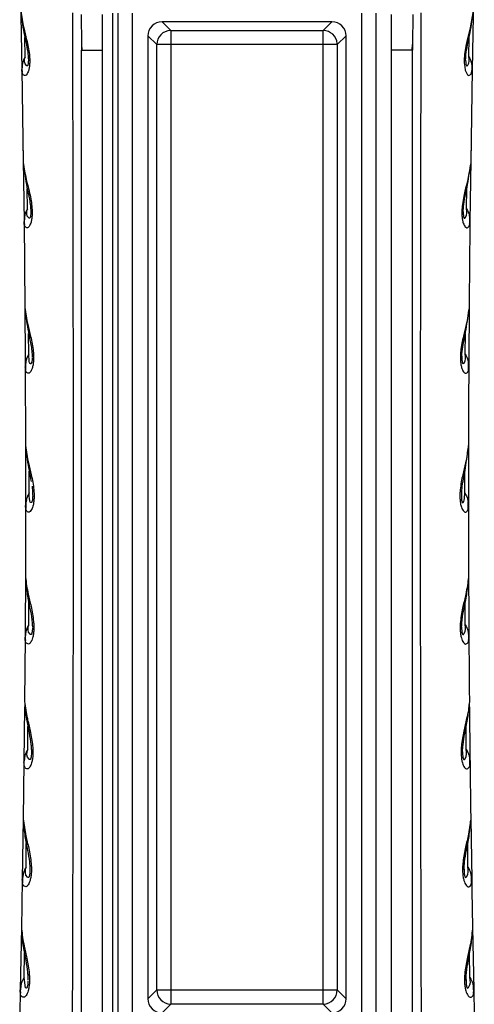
# Model space of a CAD drawing. Header units: millimetres. Extents: x 13 to 546, y 13 to 419.
# Tile 9 of 17: x 322 to 354, y 224 to 293. Entities that reach past the tile are written whole.
import ezdxf

# ---------------------------------------------------------------- set-up
doc = ezdxf.new("R2010")
doc.units = ezdxf.units.MM
doc.header["$LTSCALE"] = 2

msp = doc.modelspace()

# ---------------------------------------------------------------- linework, layer by layer
for p, q in [((321.785, 296.282), (321.916, 289.736)), ((353.865, 296.282), (353.734, 289.736)), ((326.12, 293.615), (326.124, 291.491)), ((327.625, 291.097), (327.617, 293.625)), ((328.325, 293.702), (328.325, 222.502)), ((328.726, 222.502), (328.726, 293.702)), ((329.722, 293.702), (329.722, 222.502)), ((345.927, 222.502), (345.927, 293.702)), ((346.924, 293.702), (346.924, 222.502)), ((348.025, 291.097), (348.033, 293.625)), ((349.53, 293.615), (349.526, 291.493)), ((332.441, 292.482), (331.821, 293.102)), ((343.829, 293.102), (331.821, 293.102)), ((343.829, 293.102), (343.209, 292.482)), ((330.825, 292.106), (331.445, 291.486)), ((330.825, 292.106), (330.825, 224.099)), ((332.441, 292.482), (343.209, 292.482)), ((344.205, 291.486), (344.825, 292.106)), ((344.825, 224.099), (344.825, 292.106)), ((322.147, 290.618), (322.133, 291.989)), ((326.124, 291.491), (326.125, 291.097)), ((326.125, 291.504), (326.149, 291.097)), ((331.445, 224.719), (331.445, 291.486)), ((332.441, 291.486), (331.445, 291.486)), ((332.441, 291.486), (332.441, 224.719)), ((343.209, 291.486), (332.441, 291.486)), ((343.209, 224.719), (343.209, 291.486)), ((344.205, 291.486), (343.209, 291.486)), ((344.205, 291.486), (344.205, 224.719)), ((349.501, 291.097), (349.525, 291.506)), ((349.526, 291.493), (349.525, 291.097)), ((353.503, 290.618), (353.517, 291.989)), ((326.125, 291.097), (326.177, 291.097)), ((326.125, 222.602), (326.125, 291.097)), ((326.177, 291.097), (327.625, 291.097)), ((327.625, 222.602), (327.625, 291.097)), ((348.025, 222.602), (348.025, 291.097)), ((349.473, 291.097), (348.025, 291.097)), ((349.525, 291.097), (349.473, 291.097)), ((349.525, 222.602), (349.525, 291.097)), ((321.941, 289.949), (321.916, 289.736)), ((321.916, 289.736), (322.021, 283.165)), ((353.734, 289.736), (353.629, 283.165)), ((353.709, 289.949), (353.734, 289.736)), ((321.998, 284.734), (322.074, 279.003)), ((353.652, 284.734), (353.576, 279.003)), ((322.312, 279.883), (322.303, 281.305)), ((353.338, 279.883), (353.347, 281.305)), ((322.101, 279.215), (322.074, 279.003)), ((322.074, 279.003), (322.132, 272.927)), ((353.549, 279.215), (353.576, 279.003)), ((322.128, 273.455), (322.16, 268.735)), ((353.522, 273.455), (353.49, 268.735)), ((322.404, 269.614), (322.399, 271.092)), ((353.246, 269.614), (353.251, 271.092)), ((322.188, 268.947), (322.16, 268.735)), ((322.16, 268.735), (322.18, 263.164)), ((353.462, 268.947), (353.49, 268.735)), ((322.178, 263.979), (322.182, 260.069)), ((322.433, 259.821), (322.432, 261.352)), ((353.217, 259.821), (353.218, 261.348)), ((322.636, 260.305), (322.674, 259.885)), ((353.014, 260.305), (352.976, 259.885)), ((353.054, 260.619), (353.014, 260.305)), ((322.182, 260.069), (322.182, 258.944)), ((352.976, 259.885), (352.968, 259.523)), ((352.968, 259.523), (352.978, 259.381)), ((353.467, 260.069), (353.468, 258.944)), ((322.182, 258.944), (322.171, 253.885)), ((322.238, 259.297), (322.205, 259.158)), ((322.173, 254.516), (322.149, 249.638)), ((322.406, 250.514), (322.41, 252.097)), ((353.244, 250.514), (353.24, 252.097)), ((322.181, 249.849), (322.149, 249.638)), ((353.469, 249.849), (353.5, 249.638)), ((322.149, 249.638), (322.115, 245.099)), ((322.111, 244.717), (322.07, 240.826)), ((322.333, 241.701), (322.341, 243.33)), ((353.317, 241.701), (353.309, 243.329)), ((322.07, 240.826), (322.019, 236.815)), ((322.103, 241.037), (322.07, 240.826)), ((353.547, 241.039), (353.58, 240.826)), ((322.019, 236.829), (321.952, 232.518)), ((353.631, 236.829), (353.698, 232.518)), ((322.22, 233.392), (322.234, 235.066)), ((353.429, 233.392), (353.416, 235.066)), ((321.952, 232.518), (321.891, 229.041)), ((321.986, 232.729), (321.952, 232.518)), ((353.664, 232.729), (353.698, 232.518)), ((321.892, 229.132), (321.804, 224.721)), ((353.758, 229.132), (353.846, 224.721)), ((322.077, 225.594), (322.095, 227.312)), ((353.573, 225.594), (353.555, 227.312)), ((321.804, 224.721), (321.766, 222.983)), ((321.839, 224.932), (321.804, 224.721)), ((331.445, 224.719), (330.825, 224.099)), ((331.445, 224.719), (332.441, 224.719)), ((332.441, 224.719), (332.441, 223.722)), ((332.441, 224.719), (343.209, 224.719)), ((343.209, 224.719), (344.205, 224.719)), ((344.825, 224.099), (344.205, 224.719)), ((353.811, 224.933), (353.846, 224.721)), ((353.846, 224.721), (353.884, 222.983)), ((331.821, 223.102), (332.441, 223.722)), ((343.209, 223.722), (332.441, 223.722)), ((343.209, 223.722), (343.829, 223.102))]:
    msp.add_line(p, q)
at = {"flags": 128}
for points in [[(353.814, 293.868), (353.6, 292.672), (353.391, 291.837), (353.291, 291.375), (353.202, 290.788), (353.177, 290.406), (353.178, 290.197), (353.203, 289.917), (353.248, 289.693), (353.303, 289.534), (353.373, 289.404), (353.373, 289.404), (353.373, 289.404), (353.373, 289.404), (353.373, 289.404), (353.374, 289.403), (353.375, 289.401), (353.381, 289.393), (353.406, 289.362), (353.497, 289.297), (353.672, 289.396), (353.734, 289.736)], [(332.441, 292.482), (332.441, 292.449), (332.441, 292.383), (332.441, 292.286), (332.441, 292.162), (332.441, 292.014), (332.441, 291.849), (332.441, 291.67), (332.441, 291.486)], [(343.209, 291.486), (343.209, 291.67), (343.209, 291.849), (343.209, 292.014), (343.209, 292.162), (343.209, 292.286), (343.209, 292.383), (343.209, 292.449), (343.209, 292.482)], [(322.351, 225.353), (322.34, 225.158), (322.331, 225.077), (322.318, 225.008), (322.303, 224.95), (322.286, 224.906), (322.247, 224.856), (322.181, 224.882), (322.077, 225.594), (322.077, 225.594)], [(343.209, 223.722), (343.209, 223.756), (343.209, 223.822), (343.209, 223.919), (343.209, 224.043), (343.209, 224.191), (343.209, 224.356), (343.209, 224.534), (343.209, 224.719)]]:
    msp.add_lwpolyline(points, dxfattribs=at)
for centre, radius, start, end in [((331.82, 292.107), 0.995, 89.9237, 180.07319), ((343.83, 292.107), 0.995, 359.92426, 90.07329), ((332.45, 291.477), 1.005, 90.50822, 179.49167), ((343.2, 291.477), 1.005, 5.47317, 89.48556), ((343.208, 291.478), 0.997, 0.43606, 5.42872), ((332.45, 224.727), 1.005, 180.50803, 269.49197), ((343.2, 224.727), 1.005, 270.5078, 359.49208), ((331.82, 224.097), 0.995, 179.92406, 270.07283), ((343.83, 224.097), 0.995, 269.92427, 0.07309)]:
    msp.add_arc(centre, radius, start, end)
for points, knots in [([(321.836, 293.868), (321.898, 293.467), (322.003, 292.784), (322.241, 291.943), (322.376, 291.316), (322.445, 290.863), (322.474, 290.493), (322.476, 290.203), (322.455, 289.939), (322.403, 289.671), (322.326, 289.457), (322.16, 289.243), (321.96, 289.375), (321.928, 289.556), (321.92, 289.671), (321.916, 289.736)], [0, 0, 0, 0, 0.230489, 0.393377, 0.496645, 0.595514, 0.654005, 0.707781, 0.760048, 0.804794, 0.861188, 0.895986, 0.934108, 0.963155, 1, 1, 1, 1]), ([(321.854, 293.681), (321.927, 293.163), (322.041, 292.356), (322.263, 291.417), (322.342, 290.908), (322.372, 290.618), (322.376, 290.477), (322.378, 290.409)], [0, 0, 0, 0, 0.472686, 0.736465, 0.872428, 0.938742, 1, 1, 1, 1]), ([(325.5, 222.534), (325.508, 224.623), (325.524, 228.624), (325.535, 234.358), (325.544, 239.876), (325.553, 245.386), (325.558, 251.057), (325.561, 256.748), (325.561, 263.46), (325.557, 271.241), (325.548, 277.887), (325.539, 282.348), (325.535, 284.253), (325.532, 286.01), (325.53, 287.909), (325.524, 290.555), (325.516, 292.589), (325.511, 293.741)], [0, 0, 0, 0, 0.088032, 0.168562, 0.241572, 0.320527, 0.400668, 0.480513, 0.560269, 0.683482, 0.808301, 0.840277, 0.871446, 0.888526, 0.91431, 0.951472, 1, 1, 1, 1]), ([(350.15, 222.534), (350.147, 223.381), (350.139, 225.283), (350.129, 228.45), (350.12, 232.242), (350.111, 236.548), (350.104, 240.837), (350.092, 249.516), (350.087, 258.124), (350.091, 266.971), (350.094, 271.433), (350.1, 276.376), (350.108, 281.491), (350.117, 286.456), (350.127, 290.433), (350.136, 292.75), (350.139, 293.741)], [0, 0, 0, 0, 0.035688, 0.080156, 0.133407, 0.195446, 0.261577, 0.31411, 0.561095, 0.62421, 0.686867, 0.749062, 0.832453, 0.902385, 0.958225, 1, 1, 1, 1]), ([(353.272, 290.409), (353.274, 290.477), (353.284, 290.768), (353.373, 291.346), (353.608, 292.356), (353.722, 293.163), (353.796, 293.681)], [0, 0, 0, 0, 0.061261, 0.263481, 0.527277, 1, 1, 1, 1]), ([(322.147, 290.618), (322.075, 290.479), (321.965, 290.267), (321.947, 290.03), (321.941, 289.949)], [0, 0, 0, 0, 0.6551624, 1, 1, 1, 1]), ([(322.378, 290.383), (322.378, 290.354), (322.377, 290.3), (322.372, 290.224), (322.366, 290.158), (322.354, 290.09), (322.339, 290.035), (322.303, 289.968), (322.047, 290.13), (322.099, 290.385), (322.147, 290.618)], [0, 0, 0, 0, 0.0783854, 0.1480142, 0.2089202, 0.2612167, 0.3344724, 0.378605, 0.4315196, 1, 1, 1, 1]), ([(353.272, 290.401), (353.272, 290.366), (353.273, 290.294), (353.28, 290.192), (353.292, 290.109), (353.308, 290.05), (353.323, 290.008), (353.37, 289.961), (353.553, 290.208), (353.527, 290.424), (353.503, 290.618)], [0, 0, 0, 0, 0.09514, 0.194029, 0.273913, 0.320639, 0.356267, 0.399629, 0.462316, 1, 1, 1, 1]), ([(353.503, 290.618), (353.575, 290.479), (353.685, 290.266), (353.703, 290.03), (353.709, 289.949)], [0, 0, 0, 0, 0.656913, 1, 1, 1, 1]), ([(321.927, 289.984), (321.922, 289.855), (321.915, 289.701), (321.94, 289.549), (321.944, 289.524)], [0, 0, 0, 0, 0.8334936, 1, 1, 1, 1]), ([(353.708, 289.536), (353.711, 289.557), (353.735, 289.705), (353.729, 289.855), (353.723, 289.983)], [0, 0, 0, 0, 0.1429477, 1, 1, 1, 1]), ([(322.021, 283.165), (322.081, 282.763), (322.183, 282.077), (322.419, 281.233), (322.552, 280.602), (322.619, 280.146), (322.647, 279.772), (322.648, 279.478), (322.626, 279.208), (322.581, 278.982), (322.524, 278.806), (322.452, 278.665), (322.319, 278.495), (322.116, 278.634), (322.085, 278.819), (322.078, 278.937), (322.074, 279.003)], [0, 0, 0, 0, 0.228516, 0.390385, 0.492946, 0.59138, 0.649911, 0.703833, 0.756742, 0.802204, 0.833858, 0.859472, 0.894857, 0.933478, 0.962822, 1, 1, 1, 1]), ([(353.629, 283.165), (353.569, 282.763), (353.468, 282.084), (353.239, 281.257), (353.105, 280.626), (353.026, 280.125), (353.001, 279.749), (353.003, 279.555), (353.005, 279.498), (353.01, 279.385), (353.025, 279.204), (353.07, 278.976), (353.129, 278.799), (353.184, 278.694), (353.247, 278.609), (353.35, 278.502), (353.594, 278.689), (353.583, 278.881), (353.576, 279.003)], [0, 0, 0, 0, 0.228471, 0.386772, 0.482458, 0.591783, 0.672124, 0.694401, 0.700858, 0.704211, 0.758541, 0.802481, 0.83477, 0.863618, 0.868375, 0.895227, 0.933852, 1, 1, 1, 1]), ([(322.037, 282.979), (322.108, 282.458), (322.217, 281.647), (322.436, 280.702), (322.513, 280.189), (322.543, 279.896), (322.547, 279.752), (322.549, 279.683)], [0, 0, 0, 0, 0.47179, 0.735036, 0.871019, 0.937712, 1, 1, 1, 1]), ([(353.101, 279.684), (353.103, 279.753), (353.112, 280.047), (353.2, 280.63), (353.432, 281.647), (353.542, 282.458), (353.613, 282.979)], [0, 0, 0, 0, 0.062301, 0.26492, 0.528173, 1, 1, 1, 1]), ([(322.312, 279.883), (322.238, 279.744), (322.127, 279.533), (322.107, 279.296), (322.101, 279.215)], [0, 0, 0, 0, 0.655025, 1, 1, 1, 1]), ([(322.549, 279.649), (322.549, 279.62), (322.548, 279.564), (322.543, 279.485), (322.536, 279.416), (322.526, 279.359), (322.514, 279.312), (322.499, 279.272), (322.47, 279.217), (322.208, 279.383), (322.262, 279.644), (322.312, 279.883)], [0, 0, 0, 0, 0.078558, 0.148505, 0.20987, 0.262759, 0.304288, 0.337749, 0.382794, 0.435929, 1, 1, 1, 1]), ([(353.101, 279.674), (353.101, 279.638), (353.101, 279.564), (353.107, 279.473), (353.116, 279.404), (353.125, 279.354), (353.137, 279.307), (353.153, 279.261), (353.201, 279.208), (353.393, 279.462), (353.364, 279.684), (353.338, 279.883)], [0, 0, 0, 0, 0.092809, 0.193016, 0.236109, 0.27458, 0.323485, 0.36086, 0.406381, 0.468913, 1, 1, 1, 1]), ([(353.338, 279.883), (353.412, 279.744), (353.524, 279.533), (353.543, 279.296), (353.549, 279.215)], [0, 0, 0, 0, 0.6562319, 1, 1, 1, 1]), ([(322.086, 279.25), (322.08, 279.12), (322.073, 278.965), (322.097, 278.812), (322.101, 278.787)], [0, 0, 0, 0, 0.8375715, 1, 1, 1, 1]), ([(353.576, 279.003), (353.565, 277.99), (353.543, 275.965), (353.526, 273.94), (353.518, 272.927)], [0, 0, 0, 0, 0.499946, 1, 1, 1, 1]), ([(353.551, 278.8), (353.554, 278.82), (353.577, 278.969), (353.57, 279.12), (353.564, 279.25)], [0, 0, 0, 0, 0.137154, 1, 1, 1, 1]), ([(322.132, 272.927), (322.191, 272.524), (322.29, 271.836), (322.523, 270.988), (322.654, 270.354), (322.721, 269.895), (322.748, 269.518), (322.748, 269.22), (322.724, 268.944), (322.678, 268.712), (322.618, 268.532), (322.544, 268.388), (322.406, 268.215), (322.201, 268.359), (322.17, 268.548), (322.163, 268.668), (322.16, 268.735)], [0, 0, 0, 0, 0.226623, 0.387471, 0.48937, 0.587341, 0.645832, 0.699898, 0.753586, 0.799654, 0.831843, 0.857865, 0.893762, 0.93288, 0.96252, 1, 1, 1, 1]), ([(322.147, 272.742), (322.215, 272.219), (322.321, 271.404), (322.536, 270.454), (322.612, 269.938), (322.642, 269.641), (322.646, 269.495), (322.648, 269.425)], [0, 0, 0, 0, 0.471048, 0.73383, 0.869819, 0.936835, 1, 1, 1, 1]), ([(353.518, 272.927), (353.459, 272.524), (353.36, 271.84), (353.133, 271.008), (353.001, 270.374), (352.931, 269.915), (352.901, 269.521), (352.902, 269.225), (352.926, 268.945), (352.972, 268.711), (353.034, 268.525), (353.092, 268.417), (353.158, 268.33), (353.264, 268.222), (353.51, 268.416), (353.498, 268.612), (353.49, 268.735)], [0, 0, 0, 0, 0.226619, 0.385181, 0.480092, 0.587809, 0.643592, 0.700423, 0.752519, 0.800036, 0.832752, 0.86217, 0.867188, 0.894122, 0.933248, 1, 1, 1, 1]), ([(353.002, 269.425), (353.004, 269.495), (353.014, 269.793), (353.1, 270.38), (353.328, 271.404), (353.434, 272.219), (353.503, 272.742)], [0, 0, 0, 0, 0.06317, 0.266123, 0.528924, 1, 1, 1, 1]), ([(322.404, 269.614), (322.33, 269.476), (322.216, 269.265), (322.195, 269.029), (322.188, 268.947)], [0, 0, 0, 0, 0.654826, 1, 1, 1, 1]), ([(322.648, 269.38), (322.648, 269.35), (322.647, 269.292), (322.642, 269.211), (322.634, 269.14), (322.624, 269.081), (322.611, 269.031), (322.596, 268.989), (322.566, 268.933), (322.427, 269.014), (322.434, 269.275), (322.415, 269.488), (322.404, 269.614)], [0, 0, 0, 0, 0.078622, 0.148578, 0.209904, 0.26271, 0.304795, 0.33872, 0.384366, 0.437554, 0.665086, 1, 1, 1, 1]), ([(353.004, 269.476), (353.003, 269.418), (353.001, 269.321), (353.009, 269.205), (353.017, 269.133), (353.026, 269.081), (353.039, 269.03), (353.056, 268.981), (353.106, 268.923), (353.305, 269.181), (353.274, 269.41), (353.246, 269.614)], [0, 0, 0, 0, 0.137653, 0.23343, 0.274752, 0.311738, 0.360425, 0.397532, 0.442069, 0.501005, 1, 1, 1, 1]), ([(353.246, 269.614), (353.32, 269.476), (353.434, 269.265), (353.455, 269.029), (353.462, 268.947)], [0, 0, 0, 0, 0.655619, 1, 1, 1, 1]), ([(322.174, 268.983), (322.167, 268.851), (322.159, 268.695), (322.182, 268.54), (322.186, 268.516)], [0, 0, 0, 0, 0.842531, 1, 1, 1, 1]), ([(353.466, 268.53), (353.469, 268.55), (353.491, 268.699), (353.483, 268.851), (353.476, 268.983)], [0, 0, 0, 0, 0.13105, 1, 1, 1, 1]), ([(353.49, 268.735), (353.486, 267.807), (353.477, 265.95), (353.473, 264.093), (353.47, 263.164)], [0, 0, 0, 0, 0.499963, 1, 1, 1, 1]), ([(353.472, 263.979), (353.471, 263.328), (353.468, 262.025), (353.468, 260.722), (353.467, 260.069)], [0, 0, 0, 0, 0.499513, 1, 1, 1, 1]), ([(322.18, 263.164), (322.236, 262.76), (322.333, 262.069), (322.564, 261.219), (322.693, 260.582), (322.759, 260.121), (322.785, 259.741), (322.784, 259.438), (322.76, 259.157), (322.711, 258.915), (322.645, 258.724), (322.566, 258.577), (322.422, 258.414), (322.222, 258.561), (322.192, 258.753), (322.185, 258.876), (322.182, 258.944)], [0, 0, 0, 0, 0.224719, 0.384497, 0.485674, 0.583178, 0.641548, 0.695732, 0.750268, 0.796829, 0.831913, 0.859926, 0.892714, 0.932311, 0.962237, 1, 1, 1, 1]), ([(322.193, 262.979), (322.262, 262.45), (322.365, 261.661), (322.521, 260.88), (322.572, 260.622)], [0, 0, 0, 0, 0.669393, 1, 1, 1, 1]), ([(353.47, 263.164), (353.414, 262.76), (353.316, 262.066), (353.088, 261.226), (352.959, 260.589), (352.892, 260.134), (352.865, 259.743), (352.866, 259.442), (352.891, 259.156), (352.938, 258.917), (353.002, 258.727), (353.07, 258.603), (353.142, 258.517), (353.257, 258.428), (353.489, 258.62), (353.476, 258.819), (353.468, 258.944)], [0, 0, 0, 0, 0.224895, 0.386066, 0.47977, 0.583797, 0.639308, 0.69633, 0.749758, 0.797117, 0.830468, 0.860402, 0.873996, 0.893035, 0.932649, 1, 1, 1, 1]), ([(353.085, 260.587), (353.088, 260.605), (353.135, 260.875), (353.28, 261.669), (353.385, 262.451), (353.457, 262.979)], [0, 0, 0, 0, 0.022497, 0.339874, 1, 1, 1, 1]), ([(353.389, 262.673), (353.395, 262.685), (353.464, 262.837), (353.467, 263.008), (353.47, 263.164)], [0, 0, 0, 0, 0.083209, 1, 1, 1, 1]), ([(322.433, 259.821), (322.36, 259.683), (322.216, 259.408), (322.193, 259.098), (322.182, 258.944)], [0, 0, 0, 0, 0.50292, 1, 1, 1, 1]), ([(322.656, 259.273), (322.649, 259.25), (322.638, 259.21), (322.618, 259.152), (322.522, 259.12), (322.445, 259.454), (322.438, 259.66), (322.433, 259.821)], [0, 0, 0, 0, 0.084187, 0.14278, 0.199967, 0.371414, 1, 1, 1, 1]), ([(322.682, 259.523), (322.681, 259.498), (322.679, 259.451), (322.674, 259.403), (322.672, 259.381)], [0, 0, 0, 0, 0.525487, 1, 1, 1, 1]), ([(322.674, 259.885), (322.678, 259.821), (322.684, 259.7), (322.683, 259.579), (322.682, 259.523)], [0, 0, 0, 0, 0.533516, 1, 1, 1, 1]), ([(352.994, 259.273), (352.999, 259.254), (353.006, 259.222), (353.024, 259.179), (353.049, 259.132), (353.153, 259.161), (353.188, 259.44), (353.205, 259.657), (353.217, 259.821)], [0, 0, 0, 0, 0.065327, 0.111257, 0.164872, 0.221247, 0.410781, 1, 1, 1, 1]), ([(353.217, 259.821), (353.29, 259.683), (353.434, 259.408), (353.457, 259.098), (353.468, 258.944)], [0, 0, 0, 0, 0.503327, 1, 1, 1, 1]), ([(322.198, 259.193), (322.19, 259.059), (322.181, 258.901), (322.203, 258.745), (322.207, 258.721)], [0, 0, 0, 0, 0.845595, 1, 1, 1, 1]), ([(322.672, 259.381), (322.67, 259.362), (322.666, 259.326), (322.659, 259.29), (322.656, 259.273)], [0, 0, 0, 0, 0.534695, 1, 1, 1, 1]), ([(352.978, 259.381), (352.98, 259.362), (352.984, 259.326), (352.991, 259.29), (352.994, 259.273)], [0, 0, 0, 0, 0.531578, 1, 1, 1, 1]), ([(353.445, 258.735), (353.448, 258.754), (353.469, 258.906), (353.46, 259.059), (353.452, 259.193)], [0, 0, 0, 0, 0.127319, 1, 1, 1, 1]), ([(353.468, 258.944), (353.469, 258.101), (353.471, 256.414), (353.476, 254.728), (353.479, 253.885)], [0, 0, 0, 0, 0.499979, 1, 1, 1, 1]), ([(322.171, 253.885), (322.226, 253.48), (322.321, 252.786), (322.55, 251.932), (322.677, 251.291), (322.742, 250.826), (322.766, 250.443), (322.765, 250.136), (322.739, 249.851), (322.689, 249.608), (322.625, 249.42), (322.546, 249.27), (322.398, 249.091), (322.187, 249.247), (322.158, 249.444), (322.153, 249.568), (322.149, 249.638)], [0, 0, 0, 0, 0.223176, 0.382179, 0.482916, 0.580011, 0.638432, 0.692645, 0.74763, 0.794828, 0.828023, 0.854797, 0.891605, 0.931699, 0.961925, 1, 1, 1, 1]), ([(353.479, 253.885), (353.424, 253.48), (353.328, 252.78), (353.101, 251.934), (352.974, 251.294), (352.91, 250.839), (352.883, 250.447), (352.885, 250.141), (352.911, 249.851), (352.961, 249.606), (353.027, 249.413), (353.09, 249.3), (353.16, 249.21), (353.273, 249.099), (353.524, 249.307), (353.51, 249.51), (353.5, 249.638)], [0, 0, 0, 0, 0.223271, 0.385353, 0.478275, 0.580322, 0.635846, 0.692902, 0.747596, 0.79504, 0.829008, 0.859271, 0.864407, 0.89194, 0.932049, 1, 1, 1, 1]), ([(353.477, 254.516), (353.48, 253.704), (353.486, 252.078), (353.496, 250.452), (353.5, 249.638)], [0, 0, 0, 0, 0.499419, 1, 1, 1, 1]), ([(322.183, 253.702), (322.215, 253.349), (322.276, 252.666), (322.49, 251.729), (322.612, 251.028), (322.653, 250.607), (322.662, 250.426), (322.662, 250.35), (322.663, 250.317)], [0, 0, 0, 0, 0.31072, 0.600109, 0.841474, 0.933683, 0.970371, 1, 1, 1, 1]), ([(352.987, 250.317), (352.987, 250.35), (352.988, 250.426), (352.997, 250.607), (353.038, 251.028), (353.16, 251.729), (353.374, 252.666), (353.435, 253.349), (353.467, 253.703)], [0, 0, 0, 0, 0.029629, 0.066316, 0.158527, 0.399891, 0.68928, 1, 1, 1, 1]), ([(322.406, 250.514), (322.329, 250.377), (322.212, 250.168), (322.189, 249.931), (322.181, 249.849)], [0, 0, 0, 0, 0.654521, 1, 1, 1, 1]), ([(322.663, 250.279), (322.661, 250.219), (322.659, 250.134), (322.647, 250.027), (322.636, 249.962), (322.622, 249.908), (322.605, 249.862), (322.573, 249.801), (322.291, 249.978), (322.351, 250.258), (322.406, 250.514)], [0, 0, 0, 0, 0.146365, 0.209169, 0.26494, 0.308523, 0.343629, 0.390748, 0.444687, 1, 1, 1, 1]), ([(352.989, 250.358), (352.988, 250.309), (352.987, 250.216), (352.994, 250.106), (353.003, 250.028), (353.011, 249.978), (353.02, 249.935), (353.034, 249.891), (353.049, 249.848), (353.102, 249.793), (353.308, 250.061), (353.274, 250.3), (353.244, 250.514)], [0, 0, 0, 0, 0.113598, 0.211884, 0.254688, 0.293299, 0.327468, 0.357211, 0.398018, 0.437429, 0.49766, 1, 1, 1, 1]), ([(353.244, 250.514), (353.32, 250.377), (353.438, 250.167), (353.461, 249.931), (353.469, 249.849)], [0, 0, 0, 0, 0.654927, 1, 1, 1, 1]), ([(322.166, 249.886), (322.158, 249.751), (322.148, 249.592), (322.17, 249.435), (322.173, 249.411)], [0, 0, 0, 0, 0.850834, 1, 1, 1, 1]), ([(353.479, 249.427), (353.482, 249.445), (353.502, 249.597), (353.492, 249.751), (353.483, 249.886)], [0, 0, 0, 0, 0.1195073, 1, 1, 1, 1]), ([(353.5, 249.638), (353.505, 248.882), (353.516, 247.368), (353.529, 245.855), (353.535, 245.099)], [0, 0, 0, 0, 0.499993, 1, 1, 1, 1]), ([(322.115, 245.099), (322.169, 244.693), (322.261, 243.996), (322.488, 243.138), (322.614, 242.494), (322.677, 242.026), (322.701, 241.64), (322.699, 241.33), (322.672, 241.039), (322.62, 240.793), (322.553, 240.6), (322.472, 240.447), (322.319, 240.266), (322.106, 240.428), (322.078, 240.628), (322.073, 240.756), (322.07, 240.826)], [0, 0, 0, 0, 0.221587, 0.379919, 0.48, 0.576855, 0.635352, 0.689428, 0.744884, 0.792634, 0.826254, 0.853346, 0.890549, 0.931093, 0.96163, 1, 1, 1, 1]), ([(322.126, 244.918), (322.156, 244.561), (322.214, 243.874), (322.426, 242.93), (322.546, 242.226), (322.585, 241.803), (322.594, 241.621), (322.595, 241.545), (322.595, 241.511)], [0, 0, 0, 0, 0.311095, 0.600428, 0.84129, 0.933377, 0.970144, 1, 1, 1, 1]), ([(353.535, 245.099), (353.535, 245.095), (353.538, 244.685), (353.366, 243.981), (353.162, 243.129), (353.034, 242.485), (352.969, 241.997), (352.949, 241.631), (352.952, 241.423), (352.959, 241.246), (352.978, 241.032), (353.033, 240.783), (353.099, 240.593), (353.163, 240.478), (353.235, 240.387), (353.352, 240.275), (353.606, 240.49), (353.59, 240.697), (353.58, 240.826)], [0, 0, 0, 0, 0.002156, 0.221755, 0.386686, 0.478485, 0.576848, 0.653231, 0.676688, 0.689484, 0.749321, 0.792695, 0.82727, 0.857826, 0.863084, 0.89089, 0.931442, 1, 1, 1, 1]), ([(353.055, 241.491), (353.055, 241.524), (353.055, 241.6), (353.063, 241.78), (353.101, 242.201), (353.219, 242.904), (353.429, 243.844), (353.491, 244.529), (353.523, 244.883)], [0, 0, 0, 0, 0.029492, 0.066037, 0.157995, 0.399109, 0.688705, 1, 1, 1, 1]), ([(353.539, 244.717), (353.545, 244.069), (353.558, 242.772), (353.572, 241.475), (353.58, 240.826)], [0, 0, 0, 0, 0.499617, 1, 1, 1, 1]), ([(322.333, 241.701), (322.255, 241.564), (322.136, 241.356), (322.111, 241.119), (322.103, 241.037)], [0, 0, 0, 0, 0.654615, 1, 1, 1, 1]), ([(322.592, 241.546), (322.594, 241.518), (322.597, 241.431), (322.59, 241.316), (322.579, 241.206), (322.567, 241.139), (322.553, 241.083), (322.535, 241.036), (322.502, 240.972), (322.213, 241.153), (322.276, 241.44), (322.333, 241.701)], [0, 0, 0, 0, 0.0622616, 0.1971451, 0.2581722, 0.3104435, 0.3517854, 0.3850811, 0.4297488, 0.4806036, 1, 1, 1, 1]), ([(353.056, 241.533), (353.056, 241.488), (353.055, 241.4), (353.062, 241.293), (353.071, 241.213), (353.079, 241.162), (353.088, 241.116), (353.102, 241.069), (353.118, 241.023), (353.173, 240.965), (353.386, 241.238), (353.35, 241.483), (353.317, 241.701)], [0, 0, 0, 0, 0.101567, 0.20026, 0.243335, 0.282263, 0.318096, 0.349385, 0.392642, 0.433669, 0.494643, 1, 1, 1, 1]), ([(353.317, 241.701), (353.395, 241.564), (353.514, 241.356), (353.539, 241.12), (353.547, 241.039)], [0, 0, 0, 0, 0.656219, 1, 1, 1, 1]), ([(353.559, 240.612), (353.562, 240.63), (353.581, 240.784), (353.571, 240.94), (353.561, 241.076)], [0, 0, 0, 0, 0.121769, 1, 1, 1, 1]), ([(353.58, 240.826), (353.588, 240.158), (353.604, 238.82), (353.622, 237.483), (353.631, 236.815)], [0, 0, 0, 0, 0.500002, 1, 1, 1, 1]), ([(322.019, 236.815), (322.072, 236.407), (322.162, 235.709), (322.387, 234.848), (322.511, 234.201), (322.573, 233.73), (322.596, 233.341), (322.593, 233.027), (322.566, 232.732), (322.512, 232.481), (322.443, 232.285), (322.36, 232.128), (322.202, 231.944), (321.987, 232.113), (321.959, 232.317), (321.955, 232.446), (321.952, 232.518)], [0, 0, 0, 0, 0.220136, 0.377559, 0.477153, 0.573608, 0.63201, 0.686151, 0.742167, 0.790395, 0.824498, 0.851941, 0.889543, 0.930576, 0.961367, 1, 1, 1, 1]), ([(322.029, 236.635), (322.058, 236.277), (322.113, 235.585), (322.322, 234.637), (322.44, 233.929), (322.479, 233.504), (322.488, 233.32), (322.489, 233.243), (322.489, 233.208)], [0, 0, 0, 0, 0.311223, 0.6003262, 0.8407464, 0.9328643, 0.9698089, 1, 1, 1, 1]), ([(353.631, 236.815), (353.578, 236.407), (353.485, 235.693), (353.214, 234.659), (353.08, 233.862), (353.053, 233.322), (353.057, 233.119), (353.059, 233.057), (353.066, 232.924), (353.084, 232.723), (353.142, 232.47), (353.209, 232.277), (353.275, 232.159), (353.349, 232.066), (353.471, 231.954), (353.725, 232.177), (353.708, 232.386), (353.698, 232.518)], [0, 0, 0, 0, 0.2202295, 0.3859638, 0.5735165, 0.6528347, 0.6755999, 0.6824172, 0.6861528, 0.7472756, 0.7904103, 0.8254162, 0.8565528, 0.861977, 0.8898775, 0.9309252, 1, 1, 1, 1]), ([(353.161, 233.208), (353.161, 233.243), (353.162, 233.32), (353.171, 233.504), (353.21, 233.929), (353.328, 234.637), (353.537, 235.585), (353.592, 236.277), (353.621, 236.635)], [0, 0, 0, 0, 0.0301908, 0.0671349, 0.1592538, 0.3996755, 0.6887775, 1, 1, 1, 1]), ([(322.22, 233.392), (322.142, 233.255), (322.021, 233.047), (321.995, 232.811), (321.986, 232.729)], [0, 0, 0, 0, 0.654574, 1, 1, 1, 1]), ([(322.486, 233.244), (322.487, 233.213), (322.491, 233.12), (322.483, 232.999), (322.471, 232.886), (322.459, 232.819), (322.445, 232.762), (322.426, 232.713), (322.392, 232.647), (322.098, 232.835), (322.162, 233.126), (322.22, 233.392)], [0, 0, 0, 0, 0.066125, 0.205406, 0.26349, 0.313951, 0.355755, 0.389372, 0.434332, 0.485267, 1, 1, 1, 1]), ([(353.163, 233.25), (353.162, 233.197), (353.161, 233.099), (353.168, 232.982), (353.178, 232.901), (353.187, 232.838), (353.202, 232.774), (353.222, 232.711), (353.278, 232.636), (353.505, 232.915), (353.465, 233.167), (353.429, 233.392)], [0, 0, 0, 0, 0.116037, 0.212242, 0.254489, 0.292865, 0.350458, 0.394239, 0.445609, 0.505647, 1, 1, 1, 1]), ([(353.429, 233.392), (353.508, 233.255), (353.629, 233.047), (353.655, 232.81), (353.664, 232.729)], [0, 0, 0, 0, 0.654964, 1, 1, 1, 1]), ([(321.972, 232.766), (321.962, 232.628), (321.951, 232.467), (321.971, 232.307), (321.974, 232.283)], [0, 0, 0, 0, 0.855233, 1, 1, 1, 1]), ([(353.678, 232.3), (353.68, 232.318), (353.699, 232.472), (353.688, 232.628), (353.678, 232.766)], [0, 0, 0, 0, 0.113459, 1, 1, 1, 1]), ([(353.698, 232.518), (353.707, 231.938), (353.727, 230.779), (353.749, 229.62), (353.759, 229.041)], [0, 0, 0, 0, 0.500008, 1, 1, 1, 1]), ([(321.891, 229.041), (321.943, 228.632), (322.032, 227.932), (322.299, 226.892), (322.428, 226.13), (322.461, 225.553), (322.457, 225.235), (322.428, 224.936), (322.373, 224.68), (322.302, 224.48), (322.216, 224.321), (322.053, 224.135), (321.837, 224.31), (321.809, 224.517), (321.806, 224.648), (321.804, 224.721)], [0, 0, 0, 0, 0.218804, 0.37554, 0.570655, 0.628902, 0.683142, 0.739672, 0.788309, 0.822832, 0.850582, 0.888548, 0.930037, 0.961099, 1, 1, 1, 1]), ([(321.9, 228.862), (321.927, 228.501), (321.981, 227.806), (322.188, 226.85), (322.303, 226.138), (322.346, 225.675), (322.35, 225.489), (322.351, 225.41)], [0, 0, 0, 0, 0.311083, 0.599967, 0.840188, 0.932429, 1, 1, 1, 1]), ([(353.759, 229.041), (353.707, 228.633), (353.617, 227.923), (353.349, 226.883), (353.223, 226.124), (353.189, 225.556), (353.193, 225.237), (353.222, 224.934), (353.278, 224.676), (353.35, 224.472), (353.419, 224.353), (353.495, 224.258), (353.619, 224.145), (353.875, 224.375), (353.857, 224.588), (353.846, 224.721)], [0, 0, 0, 0, 0.218821, 0.380471, 0.571002, 0.626774, 0.683349, 0.740591, 0.788441, 0.823801, 0.855354, 0.860611, 0.888905, 0.930401, 1, 1, 1, 1]), ([(353.299, 225.395), (353.3, 225.474), (353.303, 225.662), (353.346, 226.128), (353.461, 226.845), (353.669, 227.803), (353.722, 228.5), (353.75, 228.861)], [0, 0, 0, 0, 0.0679449, 0.1606723, 0.4014112, 0.6899565, 1, 1, 1, 1]), ([(322.077, 225.594), (321.997, 225.458), (321.876, 225.251), (321.848, 225.014), (321.839, 224.932)], [0, 0, 0, 0, 0.654969, 1, 1, 1, 1]), ([(353.301, 225.459), (353.3, 225.404), (353.299, 225.303), (353.308, 225.165), (353.321, 225.055), (353.341, 224.969), (353.361, 224.902), (353.419, 224.822), (353.652, 225.108), (353.61, 225.365), (353.573, 225.594)], [0, 0, 0, 0, 0.117529, 0.212617, 0.292624, 0.351828, 0.396798, 0.449304, 0.509314, 1, 1, 1, 1]), ([(353.573, 225.594), (353.653, 225.458), (353.774, 225.251), (353.802, 225.015), (353.811, 224.933)], [0, 0, 0, 0, 0.656268, 1, 1, 1, 1]), ([(321.825, 224.971), (321.814, 224.831), (321.802, 224.668), (321.821, 224.506), (321.824, 224.483)], [0, 0, 0, 0, 0.8567598, 1, 1, 1, 1]), ([(353.828, 224.5), (353.83, 224.517), (353.848, 224.674), (353.836, 224.832), (353.825, 224.971)], [0, 0, 0, 0, 0.1135718, 1, 1, 1, 1])]:
    msp.add_open_spline(points, degree=3, knots=knots)

doc.saveas('drawing.dxf')
